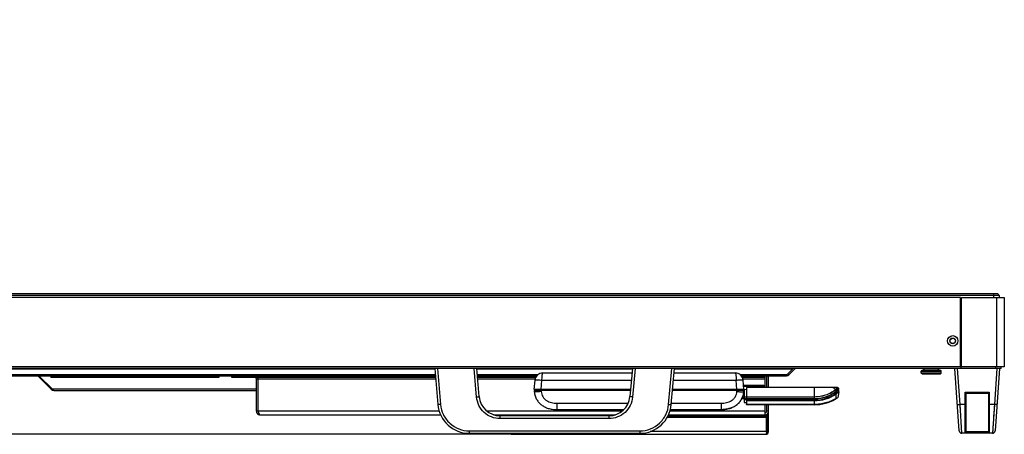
# Model space of a CAD drawing. Header units: millimetres. Extents: x -7199 to 1146, y -2825 to 3623.
# Tile 25 of 35: x -4019 to -3456, y 1708 to 1945. Entities that reach past the tile are written whole.
import ezdxf

# ---------------------------------------------------------------- set-up
doc = ezdxf.new("R2010")
doc.units = ezdxf.units.MM
doc.header["$LTSCALE"] = 65.395
doc.header["$PDSIZE"] = 0.05
doc.layers.get('0').update_dxf_attribs({"linetype": 'CONTINUOUS'})
doc.layers.get('Defpoints').update_dxf_attribs({"linetype": 'CONTINUOUS'})
doc.layers.add('00_COMPONENTS', color=7, linetype='CONTINUOUS')
doc.layers.add('02___PRT_ALL_AXES', color=7, linetype='CONTINUOUS')
doc.styles.get("Standard").update_dxf_attribs({"font": 'calibril.ttf'})
doc.dimstyles.new('ISO-25', dxfattribs={"dimtxt": 2.5, "dimasz": 2.5, "dimexe": 1.25, "dimexo": 0.625, "dimtad": 1, "dimtxsty": 'STANDARD', "dimcen": 2.5, "dimadec": 0, "dimazin": 0, "dimtfac": 1, "dimtmove": 0, "dimatfit": 3, "dimfxl": 1, "dimarcsym": 0})

# ---------------------------------------------------------------- blocks, each defined once
blk = doc.blocks.new('*D9')
at = {"color": 3, "lineweight": -2}
for p, q in [((-5555.74, 1787.85), (-5555.74, 1944.61)), ((-5378.97, 1787.85), (-5556.99, 1787.85)), ((-5555.74, 1772.85), (-5555.74, 1722.66)), ((-3737.97, 1707.66), (-5556.99, 1707.66))]:
    blk.add_line(p, q, dxfattribs=at)
at = {"color": 3}
for points in [[(-5553.24, 1772.85), (-5558.24, 1772.85), (-5555.74, 1787.85)], [(-5558.24, 1722.66), (-5553.24, 1722.66), (-5555.74, 1707.66)]]:
    blk.add_solid(points, dxfattribs=at)
at = {"layer": 'Defpoints', "color": 0}
for p in [(-5378.34, 1787.85), (-5555.74, 1707.66), (-3737.34, 1707.66)]:
    blk.add_point(p, dxfattribs=at)
at = {"color": 2, "insert": (-5573.82, 1873.73), "char_height": 20, "attachment_point": 5, "rotation": 90}
blk.add_mtext('80  [3,157]', dxfattribs=at)

msp = doc.modelspace()

# ---------------------------------------------------------------- linework, layer by layer
at = {"linetype": 'Continuous'}
for p, q in [((-3481.14, 1785.85), (-5359.34, 1785.85)), ((-3481.14, 1746.25), (-3481.14, 1785.85)), ((-3480.64, 1785.85), (-3456.14, 1785.85)), ((-3480.64, 1746.25), (-3480.64, 1785.85)), ((-3460.64, 1785.85), (-3460.64, 1746.25)), ((-3456.14, 1785.85), (-3456.14, 1746.25)), ((-3481.14, 1765.05), (-3480.64, 1765.05)), ((-3481.14, 1746.25), (-5359.34, 1746.25)), ((-3781.74, 1745.25), (-3779.95, 1724.68)), ((-3780.25, 1745.25), (-3778.45, 1724.71)), ((-3757.84, 1728.97), (-3759.26, 1745.25)), ((-3756.34, 1729.2), (-3757.74, 1745.25)), ((-3668.74, 1745.25), (-3670.15, 1729.2)), ((-3667.23, 1745.25), (-3668.65, 1728.97)), ((-3648.04, 1724.71), (-3646.24, 1745.25)), ((-3646.54, 1724.68), (-3644.74, 1745.25)), ((-3500.45, 1744.95), (-3500.45, 1745.25)), ((-3495.45, 1744.95), (-3500.45, 1744.95)), ((-3495.45, 1744.95), (-3495.45, 1745.25)), ((-3481.91, 1709.64), (-3484.39, 1745.25)), ((-3481.46, 1724.68), (-3482.9, 1745.25)), ((-3456.14, 1746.25), (-3480.64, 1746.25)), ((-3460.39, 1745.25), (-3461.83, 1724.68)), ((-3458.89, 1745.25), (-3461.38, 1709.64)), ((-4000.95, 1733.38), (-4008.71, 1741.14)), ((-4000.24, 1733.38), (-4008, 1741.14)), ((-4001.24, 1741.14), (-4001.24, 1740.14)), ((-3905.24, 1740.14), (-4001.24, 1740.14)), ((-3997.24, 1741.14), (-3997.24, 1740.14)), ((-3964.99, 1740.14), (-3964.99, 1741.14)), ((-3960.24, 1740.14), (-3960.24, 1741.14)), ((-3955.49, 1741.14), (-3955.49, 1740.14)), ((-3950.99, 1741.14), (-3950.99, 1740.14)), ((-3946.24, 1741.14), (-3946.24, 1740.14)), ((-3941.49, 1741.14), (-3941.49, 1740.14)), ((-3909.24, 1741.14), (-3909.24, 1740.14)), ((-3905.24, 1741.14), (-3905.24, 1740.14)), ((-3897.74, 1740.15), (-3897.74, 1741.14)), ((-3781.3, 1740.15), (-3897.74, 1740.15)), ((-3894.74, 1740.15), (-3894.74, 1741.14)), ((-3882.74, 1720.85), (-3882.74, 1741.14)), ((-3724.02, 1740.15), (-3757.3, 1740.15)), ((-3719.95, 1742.75), (-3668.96, 1742.75)), ((-3644.96, 1742.75), (-3609.94, 1742.75)), ((-3592.94, 1740.15), (-3605.87, 1740.15)), ((-3595.94, 1740.15), (-3595.94, 1741.14)), ((-3592.94, 1734.37), (-3592.94, 1741.14)), ((-3591.94, 1734.37), (-3591.94, 1741.14)), ((-3590.94, 1734.37), (-3590.94, 1741.14)), ((-3503.7, 1743.68), (-3492.2, 1743.68)), ((-3503.7, 1742.75), (-3503.7, 1743.68)), ((-3503.7, 1742.75), (-3492.2, 1742.75)), ((-3503.58, 1742.52), (-3492.31, 1742.52)), ((-3503.17, 1742.21), (-3503.58, 1742.52)), ((-3503.38, 1744.15), (-3492.52, 1744.15)), ((-3503.17, 1742.21), (-3492.72, 1742.21)), ((-3493.01, 1742.11), (-3502.88, 1742.11)), ((-3492.72, 1742.21), (-3492.31, 1742.52)), ((-3492.2, 1742.75), (-3492.2, 1743.68)), ((-4000.6, 1733.73), (-4000.95, 1733.38)), ((-3781.21, 1739.15), (-3883.74, 1739.15)), ((-3883.74, 1720.85), (-3883.74, 1739.15)), ((-3724.35, 1739.15), (-3757.21, 1739.15)), ((-3724.9, 1733.25), (-3724.43, 1738.64)), ((-3720.92, 1733.25), (-3720.44, 1738.64)), ((-3720.44, 1738.64), (-3669.32, 1738.64)), ((-3645.32, 1738.64), (-3609.45, 1738.64)), ((-3608.97, 1733.25), (-3609.45, 1738.64)), ((-3592.94, 1739.15), (-3605.54, 1739.15)), ((-3604.99, 1733.25), (-3605.46, 1738.64)), ((-3605.2, 1735.65), (-3593.82, 1735.65)), ((-3593.62, 1735.05), (-3605.15, 1735.05)), ((-3603.45, 1734.17), (-3603.45, 1728.07)), ((-3551.51, 1734.37), (-3603.25, 1734.37)), ((-3603.25, 1728.07), (-3603.25, 1734.37)), ((-3593.82, 1735.65), (-3593.62, 1735.55)), ((-3593.82, 1734.37), (-3593.82, 1735.65)), ((-3593.62, 1734.37), (-3593.62, 1735.55)), ((-3564.7, 1728.98), (-3564.7, 1734.37)), ((-3550.74, 1733.47), (-3550.95, 1733.99)), ((-3883.74, 1733.38), (-4000.24, 1733.38)), ((-3999.54, 1732.79), (-3883.74, 1732.79)), ((-3669.84, 1732.75), (-3724.94, 1732.75)), ((-3724.94, 1732.75), (-3724.89, 1732.12)), ((-3669.79, 1733.25), (-3724.9, 1733.25)), ((-3724.44, 1732.75), (-3724.45, 1733.25)), ((-3720.96, 1732.75), (-3720.96, 1733.25)), ((-3720.96, 1732.75), (-3720.9, 1732.12)), ((-3604.94, 1732.75), (-3645.84, 1732.75)), ((-3604.99, 1733.25), (-3645.79, 1733.25)), ((-3608.99, 1732.12), (-3608.93, 1732.75)), ((-3608.93, 1732.75), (-3608.93, 1733.25)), ((-3606.11, 1728.12), (-3604.95, 1728.12)), ((-3605.88, 1728.62), (-3604.95, 1728.62)), ((-3605.44, 1732.75), (-3605.44, 1733.25)), ((-3605.04, 1731.75), (-3604.95, 1731.75)), ((-3605, 1732.12), (-3604.94, 1732.75)), ((-3604.95, 1732.32), (-3604.98, 1732.32)), ((-3603.45, 1733.2), (-3604.95, 1733.17)), ((-3604.95, 1733.17), (-3604.95, 1732.75)), ((-3604.95, 1732.62), (-3604.95, 1728.07)), ((-3603.45, 1728.88), (-3604.95, 1728.88)), ((-3604.95, 1728.07), (-3564.7, 1728.07)), ((-3564.83, 1728.97), (-3603.25, 1728.97)), ((-3592.94, 1727.87), (-3592.94, 1728.07)), ((-3591.94, 1727.87), (-3591.94, 1728.07)), ((-3590.94, 1727.87), (-3590.94, 1728.07)), ((-3564.7, 1728.07), (-3564.7, 1728.97)), ((-3552.6, 1732.94), (-3552.74, 1733.13)), ((-3552.34, 1732.16), (-3552.6, 1732.94)), ((-3552.31, 1730.7), (-3552.45, 1730.91)), ((-3552.34, 1728.12), (-3552.31, 1730.7)), ((-3552.31, 1731.02), (-3552.31, 1731.94)), ((-3550.78, 1731.97), (-3551.31, 1728.76)), ((-3550.78, 1732.01), (-3550.71, 1733.23)), ((-3550.78, 1731.97), (-3550.78, 1731.97)), ((-3478.54, 1731.71), (-3464.74, 1731.71)), ((-3478.54, 1708.62), (-3478.54, 1731.71)), ((-3478.05, 1731.25), (-3465.24, 1731.25)), ((-3478.04, 1709.22), (-3478.04, 1731.25)), ((-3465.24, 1731.25), (-3465.24, 1709.22)), ((-3464.74, 1731.71), (-3464.74, 1708.62)), ((-3711.94, 1725.4), (-3671.13, 1725.4)), ((-3711.94, 1725.4), (-3711.94, 1721.75)), ((-3646.48, 1725.4), (-3617.95, 1725.4)), ((-3617.95, 1725.4), (-3617.95, 1721.75)), ((-3603.25, 1727.87), (-3604.95, 1727.87)), ((-3604.95, 1727.87), (-3604.95, 1725.77)), ((-3604.95, 1727.46), (-3603.45, 1727.45)), ((-3604.95, 1725.77), (-3603.45, 1725.75)), ((-3603.45, 1727.87), (-3603.45, 1724.77)), ((-3603.25, 1727.87), (-3564.7, 1727.87)), ((-3603.25, 1724.57), (-3603.25, 1727.87)), ((-3603.25, 1727.11), (-3564.7, 1727.11)), ((-3564.7, 1726.87), (-3603.25, 1726.87)), ((-3564.7, 1724.71), (-3603.25, 1724.71)), ((-3564.7, 1724.57), (-3603.25, 1724.57)), ((-3592.94, 1718.85), (-3592.94, 1724.57)), ((-3591.94, 1720.85), (-3591.94, 1724.57)), ((-3590.94, 1709.26), (-3590.94, 1724.57)), ((-3564.7, 1724.57), (-3564.7, 1727.87)), ((-3552.28, 1728), (-3552.62, 1727.8)), ((-3478.54, 1724.68), (-3481.46, 1724.68)), ((-3480.41, 1708.25), (-3481.46, 1724.68)), ((-3461.83, 1724.68), (-3464.74, 1724.68)), ((-3461.83, 1724.68), (-3462.88, 1708.25)), ((-3779.18, 1720.85), (-3883.74, 1720.85)), ((-3881.74, 1718.85), (-3778.42, 1718.85)), ((-3674.65, 1720.85), (-3751.84, 1720.85)), ((-3748.12, 1718.85), (-3678.37, 1718.85)), ((-3682.1, 1718.25), (-3744.39, 1718.25)), ((-3744.39, 1716.64), (-3744.39, 1718.25)), ((-3738.14, 1718.85), (-3738.14, 1718.25)), ((-3737.86, 1718.85), (-3737.86, 1718.25)), ((-3711.94, 1721.75), (-3673.64, 1721.75)), ((-3682.1, 1716.64), (-3682.1, 1718.25)), ((-3592.03, 1717.26), (-3648.88, 1717.26)), ((-3592.03, 1718.06), (-3648.44, 1718.06)), ((-3648.07, 1718.85), (-3592.94, 1718.85)), ((-3592.94, 1720.85), (-3647.31, 1720.85)), ((-3647.05, 1721.75), (-3617.95, 1721.75)), ((-3595.03, 1718.06), (-3595.03, 1718.85)), ((-3592.7, 1718.86), (-3592.03, 1718.86)), ((-3592.03, 1709.26), (-3592.03, 1718.86)), ((-3590.94, 1720.85), (-3591.94, 1720.85)), ((-3591.94, 1713.25), (-3591.94, 1719.12)), ((-3591.74, 1717.25), (-3591.94, 1717.25)), ((-3590.94, 1718.86), (-3591.74, 1718.86)), ((-3591.74, 1718.86), (-3591.74, 1709.26)), ((-3682.1, 1716.64), (-3744.39, 1716.64)), ((-3591.95, 1715.26), (-3592.03, 1715.26)), ((-3592.03, 1714.25), (-3591.95, 1714.25)), ((-3591.74, 1713.25), (-3591.94, 1713.25)), ((-3762.01, 1709.64), (-3664.48, 1709.64)), ((-3762.01, 1709.64), (-3762.01, 1708.25)), ((-3762.01, 1708.25), (-3664.48, 1708.25)), ((-3737.34, 1707.66), (-3592.54, 1707.66)), ((-3664.48, 1709.64), (-3664.48, 1708.25)), ((-3592.03, 1709.26), (-3658.52, 1709.26)), ((-3591.74, 1709.26), (-3590.94, 1709.26)), ((-3480.44, 1708.78), (-3480.5, 1709.71)), ((-3462.88, 1708.25), (-3480.41, 1708.25)), ((-3464.74, 1708.62), (-3478.54, 1708.62)), ((-3465.23, 1709.11), (-3478.06, 1709.11)), ((-3462.78, 1709.83), (-3462.84, 1708.83))]:
    msp.add_line(p, q, dxfattribs=at)
for points in [[(-3481.27, 1721.65), (-3481.36, 1723.15), (-3481.46, 1724.68)], [(-3461.83, 1724.68), (-3461.92, 1723.2), (-3462.02, 1721.75), (-3462.11, 1720.35)], [(-3462.11, 1720.35), (-3462.28, 1717.68), (-3462.36, 1716.42)], [(-3462.51, 1714.11), (-3462.57, 1713.06), (-3462.63, 1712.11), (-3462.69, 1711.25), (-3462.74, 1710.49)], [(-3480.41, 1708.25), (-3480.41, 1708.31), (-3480.42, 1708.49)]]:
    msp.add_lwpolyline(points, dxfattribs=at)
for radius in [3, 1.6, 1.5]:
    msp.add_circle((-3485.64, 1761.05), radius, dxfattribs=at)
for centre, radius, start, end in [((-3497.95, 1730.05), 15.11, 99.5247, 111.0625), ((-3497.95, 1730.05), 15.11, 68.9375, 80.4753), ((-3884.74, 1739.15), 1, 0, 90), ((-3884.74, 1739.15), 2, 0, 30), ((-3719.95, 1738.25), 4.5, 90, 175), ((-3609.94, 1738.25), 4.5, 5, 90), ((-3503.2, 1743.68), 0.5, 111.0625, 180), ((-3503.4, 1742.75), 0.3, 180, 231.2123), ((-3502.88, 1742.61), 0.5, 234.4855, 270), ((-3493.01, 1742.61), 0.5, 270, 305.5145), ((-3492.7, 1743.68), 0.5, 0, 68.9375), ((-3492.5, 1742.75), 0.3, 308.7877, 0), ((-3603.25, 1734.17), 0.2, 90, 180), ((-3551.51, 1733.77), 0.6, 21.3644, 90), ((-3999.54, 1734.79), 2, 225, 270), ((-3744.39, 1730.25), 12, 185, 270), ((-3712.92, 1733.16), 12.02, 184.9957, 186.7333), ((-3682.1, 1730.25), 12, 270, 355), ((-3565.62, 1748.89), 19.93, 272.282, 272.6344), ((-3564.7, 1748.82), 20.75, 270, 312.2897), ((-3564.7, 1748.82), 20.95, 270, 311.9101), ((-3564.7, 1748.8), 21.68, 269.9916, 304.4145), ((-3564.71, 1748.83), 21.96, 270.0056, 304.3725), ((-3553.19, 1733.69), 0.723, 309.1887, 311.6705), ((-3578.03, 1713.6), 31.98, 37.2428, 37.678), ((-3553.28, 1734.08), 1.33, 300.7256, 302.5322), ((-3514.45, 1763.68), 49.99, 220.7873, 221.0864), ((-3564.7, 1748.82), 24.25, 300.8378, 303.0253), ((-3551.71, 1728.83), 0.4, 303.0253, 350.5806), ((-3551.18, 1732.03), 0.4, 350.5806, 357), ((-3551.17, 1732.03), 0.398, 350.3478, 356.9982), ((-3762.01, 1726.25), 18, 185, 270), ((-3664.48, 1726.25), 18, 270, 355), ((-3603.25, 1724.77), 0.2, 180, 270), ((-3564.7, 1748.82), 24.25, 270, 300.0115), ((-3881.74, 1720.85), 2, 180, 270), ((-3881.74, 1720.85), 1, 180, 215.7919), ((-3711.94, 1740.11), 18.36, 267.1536, 270.0157), ((-3617.95, 1740.11), 18.36, 269.9843, 272.8464), ((-3592.94, 1720.85), 2, 270, 0), ((-3592.94, 1720.85), 1, 270, 0), ((-3737.34, 1709.26), 1.6, 219.4185, 270), ((-3592.54, 1709.26), 1.6, 270, 0), ((-3592.54, 1709.26), 0.8, 297.1968, 0), ((-3480.41, 1709.75), 1.5, 184, 270), ((-3478.57, 1709.22), 0.529, 347.9033, 359.9878), ((-3464.72, 1709.22), 0.529, 180.0122, 192.0967), ((-3462.88, 1709.75), 1.5, 270, 356)]:
    msp.add_arc(centre, radius, start, end, dxfattribs=at)
for points, knots in [([(-3720.44, 1738.64), (-3720.44, 1738.78), (-3720.44, 1739.32), (-3720.42, 1739.85), (-3720.39, 1740.25)], [0, 0, 0, 0, 0.25871, 1, 1, 1, 1]), ([(-3720.39, 1740.25), (-3720.38, 1740.59), (-3720.34, 1741.08), (-3720.27, 1741.69), (-3720.22, 1742.05), (-3720.16, 1742.34), (-3720.1, 1742.54), (-3720.05, 1742.65), (-3720.02, 1742.7), (-3719.99, 1742.74), (-3719.96, 1742.75), (-3719.95, 1742.75)], [0, 0, 0, 0, 0.399778, 0.567884, 0.710623, 0.825608, 0.911273, 0.943059, 0.967624, 0.985681, 1, 1, 1, 1]), ([(-3609.94, 1742.75), (-3609.93, 1742.75), (-3609.91, 1742.74), (-3609.88, 1742.71), (-3609.85, 1742.67), (-3609.82, 1742.61), (-3609.79, 1742.53), (-3609.75, 1742.4), (-3609.7, 1742.19), (-3609.65, 1741.9), (-3609.58, 1741.4), (-3609.55, 1741), (-3609.52, 1740.71)], [0, 0, 0, 0, 0.015518, 0.034244, 0.058968, 0.090616, 0.129391, 0.175357, 0.288782, 0.430003, 0.597225, 1, 1, 1, 1]), ([(-3609.52, 1740.71), (-3609.51, 1740.55), (-3609.47, 1739.86), (-3609.45, 1739.17), (-3609.45, 1738.64)], [0, 0, 0, 0, 0.232129, 1, 1, 1, 1]), ([(-3724.43, 1738.64), (-3724.43, 1738.66), (-3724.39, 1738.69), (-3724.34, 1738.7), (-3724.25, 1738.73), (-3724.09, 1738.75), (-3723.86, 1738.77), (-3723.56, 1738.78), (-3723.07, 1738.79), (-3722.67, 1738.78), (-3722.39, 1738.77)], [0, 0, 0, 0, 0.027691, 0.051227, 0.082223, 0.167081, 0.281936, 0.425193, 0.594573, 1, 1, 1, 1]), ([(-3722.39, 1738.77), (-3722.24, 1738.76), (-3721.59, 1738.73), (-3720.94, 1738.68), (-3720.44, 1738.64)], [0, 0, 0, 0, 0.235135, 1, 1, 1, 1]), ([(-3609.45, 1738.64), (-3609.28, 1738.66), (-3608.63, 1738.71), (-3607.98, 1738.75), (-3607.5, 1738.77)], [0, 0, 0, 0, 0.260783, 1, 1, 1, 1]), ([(-3607.5, 1738.77), (-3607.22, 1738.78), (-3606.82, 1738.79), (-3606.33, 1738.78), (-3606.03, 1738.77), (-3605.8, 1738.75), (-3605.64, 1738.73), (-3605.55, 1738.7), (-3605.5, 1738.69), (-3605.46, 1738.66), (-3605.46, 1738.64)], [0, 0, 0, 0, 0.405415, 0.574797, 0.718058, 0.832919, 0.917779, 0.948777, 0.972313, 1, 1, 1, 1]), ([(-3552.71, 1733.15), (-3552.85, 1733.32), (-3553.11, 1733.62), (-3553.53, 1734), (-3553.89, 1734.23), (-3554.18, 1734.35), (-3554.33, 1734.37), (-3554.4, 1734.37)], [0, 0, 0, 0, 0.300457, 0.563773, 0.794949, 0.900491, 1, 1, 1, 1]), ([(-3552.71, 1733.15), (-3552.57, 1733.28), (-3552.36, 1733.48), (-3552.1, 1733.74), (-3551.92, 1733.92), (-3551.78, 1734.08), (-3551.66, 1734.2), (-3551.58, 1734.29), (-3551.54, 1734.34), (-3551.53, 1734.35), (-3551.52, 1734.36)], [0, 0, 0, 0, 0.3457, 0.506762, 0.654206, 0.782775, 0.887126, 0.961438, 0.985437, 1, 1, 1, 1]), ([(-3550.98, 1733.95), (-3551.01, 1733.93), (-3551.09, 1733.88), (-3551.3, 1733.75), (-3551.63, 1733.55), (-3552.08, 1733.27), (-3552.4, 1733.06), (-3552.57, 1732.96)], [0, 0, 0, 0, 0.060038, 0.149572, 0.392026, 0.684794, 1, 1, 1, 1]), ([(-3551.52, 1734.36), (-3551.4, 1734.37), (-3551.15, 1734.3), (-3550.99, 1734.1), (-3550.94, 1733.98)], [0, 0, 0, 0, 0.500834, 1, 1, 1, 1]), ([(-3550.94, 1733.98), (-3550.94, 1733.98), (-3550.96, 1733.96), (-3550.97, 1733.96), (-3550.98, 1733.95)], [0, 0, 0, 0, 0.301812, 1, 1, 1, 1]), ([(-4000.24, 1733.38), (-4000.19, 1733.29), (-4000.08, 1733.14), (-3999.91, 1732.95), (-3999.73, 1732.83), (-3999.6, 1732.79), (-3999.54, 1732.79)], [0, 0, 0, 0, 0.320516, 0.589148, 0.809983, 1, 1, 1, 1]), ([(-3757.84, 1728.97), (-3757.64, 1728.98), (-3757.37, 1729.01), (-3757.01, 1729.06), (-3756.79, 1729.09), (-3756.61, 1729.12), (-3756.46, 1729.15), (-3756.39, 1729.17), (-3756.34, 1729.19), (-3756.34, 1729.2)], [0, 0, 0, 0, 0.379516, 0.551228, 0.701945, 0.825995, 0.918612, 0.976634, 1, 1, 1, 1]), ([(-3744.39, 1716.64), (-3746.05, 1716.64), (-3749.4, 1717.27), (-3753.72, 1719.97), (-3756.78, 1724.03), (-3757.69, 1727.32), (-3757.84, 1728.97)], [0, 0, 0, 0, 0.250246, 0.500341, 0.750231, 1, 1, 1, 1]), ([(-3724.89, 1732.12), (-3724.85, 1731.65), (-3724.72, 1730.77), (-3724.3, 1729.19), (-3723.52, 1727.49), (-3722.27, 1725.78), (-3720.75, 1724.39), (-3718.97, 1723.27), (-3716.93, 1722.43), (-3714.62, 1721.89), (-3712.87, 1721.75), (-3711.94, 1721.75)], [0, 0, 0, 0, 0.0625, 0.125, 0.25, 0.375, 0.5, 0.625, 0.75, 0.875, 1, 1, 1, 1]), ([(-3720.9, 1732.12), (-3721.16, 1732.09), (-3721.67, 1732.05), (-3722.4, 1732.01), (-3723.08, 1731.98), (-3723.68, 1731.97), (-3724.17, 1731.98), (-3724.5, 1732), (-3724.7, 1732.03), (-3724.79, 1732.05), (-3724.84, 1732.07), (-3724.87, 1732.08), (-3724.89, 1732.1), (-3724.89, 1732.12)], [0, 0, 0, 0, 0.193135, 0.378676, 0.549652, 0.699626, 0.823016, 0.91536, 0.948915, 0.97381, 0.98307, 0.990326, 1, 1, 1, 1]), ([(-3720.9, 1732.12), (-3720.86, 1731.6), (-3720.67, 1730.58), (-3720.05, 1729.15), (-3719.1, 1727.91), (-3717.89, 1726.92), (-3716.51, 1726.2), (-3714.54, 1725.56), (-3712.97, 1725.4), (-3711.94, 1725.4)], [0, 0, 0, 0, 0.124729, 0.249454, 0.374272, 0.499269, 0.624434, 0.749719, 1, 1, 1, 1]), ([(-3668.65, 1728.97), (-3668.8, 1727.32), (-3669.71, 1724.04), (-3672.77, 1719.97), (-3677.09, 1717.27), (-3680.44, 1716.64), (-3682.1, 1716.64)], [0, 0, 0, 0, 0.249719, 0.499601, 0.749703, 1, 1, 1, 1]), ([(-3668.65, 1728.97), (-3668.85, 1728.98), (-3669.12, 1729.01), (-3669.48, 1729.06), (-3669.7, 1729.09), (-3669.88, 1729.12), (-3670.03, 1729.15), (-3670.1, 1729.17), (-3670.15, 1729.19), (-3670.15, 1729.2)], [0, 0, 0, 0, 0.379516, 0.551228, 0.701945, 0.825995, 0.918612, 0.976634, 1, 1, 1, 1]), ([(-3617.95, 1721.75), (-3617.02, 1721.75), (-3615.27, 1721.89), (-3612.96, 1722.43), (-3610.92, 1723.27), (-3609.14, 1724.39), (-3607.62, 1725.78), (-3606.37, 1727.49), (-3605.59, 1729.19), (-3605.17, 1730.77), (-3605.04, 1731.65), (-3605, 1732.12)], [0, 0, 0, 0, 0.125, 0.25, 0.375, 0.5, 0.625, 0.75, 0.875, 0.9375, 1, 1, 1, 1]), ([(-3617.95, 1725.4), (-3616.92, 1725.4), (-3615.35, 1725.56), (-3613.38, 1726.2), (-3612, 1726.92), (-3610.79, 1727.91), (-3609.84, 1729.15), (-3609.22, 1730.58), (-3609.03, 1731.6), (-3608.99, 1732.12)], [0, 0, 0, 0, 0.250274, 0.375552, 0.500713, 0.625708, 0.750529, 0.875261, 1, 1, 1, 1]), ([(-3608.99, 1732.12), (-3608.64, 1732.09), (-3607.97, 1732.04), (-3607.02, 1731.99), (-3606.21, 1731.97), (-3605.72, 1731.98), (-3605.51, 1731.99)], [0, 0, 0, 0, 0.300519, 0.579672, 0.818254, 1, 1, 1, 1]), ([(-3607.44, 1726.1), (-3607.01, 1726.61), (-3606.22, 1727.77), (-3605.37, 1729.76), (-3605.07, 1731.3), (-3605, 1732.12)], [0, 0, 0, 0, 0.304858, 0.652429, 1, 1, 1, 1]), ([(-3605.51, 1731.99), (-3605.44, 1732), (-3605.31, 1732.01), (-3605.17, 1732.03), (-3605.08, 1732.05), (-3605.03, 1732.07), (-3605, 1732.1), (-3605, 1732.12)], [0, 0, 0, 0, 0.40622, 0.706322, 0.816144, 0.899832, 1, 1, 1, 1]), ([(-3603.25, 1728.97), (-3603.28, 1728.97), (-3603.33, 1728.97), (-3603.38, 1728.97), (-3603.42, 1728.97), (-3603.44, 1728.97), (-3603.45, 1728.97), (-3603.45, 1728.96), (-3603.45, 1728.96)], [0, 0, 0, 0, 0.380341, 0.702986, 0.826836, 0.919375, 0.977102, 1, 1, 1, 1]), ([(-3552.74, 1733.13), (-3554.4, 1731.78), (-3558.25, 1729.68), (-3562.56, 1728.98), (-3564.7, 1728.98)], [0, 0, 0, 0, 0.499345, 1, 1, 1, 1]), ([(-3552.6, 1732.94), (-3553.04, 1732.62), (-3553.94, 1732.03), (-3555.36, 1731.24), (-3556.82, 1730.55), (-3558.84, 1729.79), (-3561.47, 1729.14), (-3563.63, 1728.97), (-3564.7, 1728.97)], [0, 0, 0, 0, 0.125016, 0.2501, 0.37514, 0.500183, 0.75009, 1, 1, 1, 1]), ([(-3552.34, 1728.12), (-3553.27, 1727.57), (-3555.2, 1726.58), (-3558.27, 1725.51), (-3561.46, 1724.85), (-3563.62, 1724.71), (-3564.7, 1724.71)], [0, 0, 0, 0, 0.25, 0.499999, 0.75, 1, 1, 1, 1]), ([(-3552.34, 1728.12), (-3552.27, 1728.16), (-3552.02, 1728.29), (-3551.77, 1728.43), (-3551.6, 1728.54)], [0, 0, 0, 0, 0.27271, 1, 1, 1, 1]), ([(-3552.27, 1728), (-3552.27, 1728), (-3552.27, 1728.01), (-3552.28, 1728.01), (-3552.28, 1728.02), (-3552.29, 1728.04), (-3552.31, 1728.08), (-3552.33, 1728.11), (-3552.34, 1728.12)], [0, 0, 0, 0, 0.016919, 0.066657, 0.148705, 0.262222, 0.578304, 1, 1, 1, 1]), ([(-3550.92, 1731.93), (-3551.12, 1731.8), (-3551.44, 1731.58), (-3551.9, 1731.28), (-3552.17, 1731.11), (-3552.31, 1731.02)], [0, 0, 0, 0, 0.427821, 0.705811, 1, 1, 1, 1]), ([(-3552.13, 1730.82), (-3552.05, 1730.89), (-3551.89, 1731.01), (-3551.66, 1731.2), (-3551.44, 1731.38), (-3551.24, 1731.55), (-3551.09, 1731.68), (-3550.98, 1731.77), (-3550.92, 1731.83), (-3550.86, 1731.88), (-3550.82, 1731.92), (-3550.8, 1731.95), (-3550.78, 1731.96), (-3550.78, 1731.97)], [0, 0, 0, 0, 0.173555, 0.343103, 0.504875, 0.654775, 0.78734, 0.844842, 0.894881, 0.936323, 0.968226, 0.989701, 1, 1, 1, 1]), ([(-3551.6, 1728.54), (-3551.56, 1728.56), (-3551.49, 1728.61), (-3551.4, 1728.67), (-3551.34, 1728.71), (-3551.32, 1728.75), (-3551.31, 1728.76)], [0, 0, 0, 0, 0.368464, 0.662911, 0.872013, 1, 1, 1, 1]), ([(-3550.81, 1732), (-3550.82, 1732), (-3550.85, 1731.97), (-3550.89, 1731.95), (-3550.92, 1731.93)], [0, 0, 0, 0, 0.183189, 1, 1, 1, 1]), ([(-3550.78, 1732.01), (-3550.78, 1732.01), (-3550.8, 1732.01), (-3550.8, 1732.01), (-3550.81, 1732)], [0, 0, 0, 0, 0.229206, 1, 1, 1, 1]), ([(-3478.05, 1731.25), (-3478.06, 1731.25), (-3478.08, 1731.27), (-3478.12, 1731.3), (-3478.17, 1731.35), (-3478.26, 1731.43), (-3478.39, 1731.55), (-3478.49, 1731.65), (-3478.54, 1731.71)], [0, 0, 0, 0, 0.037547, 0.118227, 0.23063, 0.364321, 0.669672, 1, 1, 1, 1]), ([(-3465.24, 1731.25), (-3465.23, 1731.25), (-3465.21, 1731.27), (-3465.17, 1731.3), (-3465.12, 1731.35), (-3465.03, 1731.43), (-3464.9, 1731.55), (-3464.8, 1731.65), (-3464.74, 1731.71)], [0, 0, 0, 0, 0.037547, 0.118227, 0.23063, 0.364321, 0.669672, 1, 1, 1, 1]), ([(-3778.45, 1724.71), (-3778.64, 1724.69), (-3778.92, 1724.67), (-3779.27, 1724.65), (-3779.49, 1724.64), (-3779.67, 1724.64), (-3779.82, 1724.65), (-3779.89, 1724.66), (-3779.94, 1724.67), (-3779.95, 1724.68)], [0, 0, 0, 0, 0.380393, 0.552089, 0.702622, 0.826415, 0.918791, 0.976653, 1, 1, 1, 1]), ([(-3778.45, 1724.71), (-3778.27, 1722.69), (-3777.16, 1718.68), (-3773.42, 1713.7), (-3768.14, 1710.41), (-3764.04, 1709.64), (-3762.01, 1709.64)], [0, 0, 0, 0, 0.249724, 0.499618, 0.749728, 1, 1, 1, 1]), ([(-3664.48, 1709.64), (-3662.45, 1709.64), (-3658.35, 1710.41), (-3653.07, 1713.7), (-3649.33, 1718.68), (-3648.22, 1722.69), (-3648.04, 1724.71)], [0, 0, 0, 0, 0.250247, 0.500356, 0.750254, 1, 1, 1, 1]), ([(-3648.04, 1724.71), (-3647.85, 1724.69), (-3647.57, 1724.67), (-3647.22, 1724.65), (-3647, 1724.64), (-3646.82, 1724.64), (-3646.67, 1724.65), (-3646.6, 1724.66), (-3646.55, 1724.67), (-3646.54, 1724.68)], [0, 0, 0, 0, 0.380393, 0.552089, 0.702622, 0.826415, 0.918791, 0.976653, 1, 1, 1, 1]), ([(-3611.76, 1722.94), (-3612.16, 1722.77), (-3613.27, 1722.36), (-3615.01, 1721.95), (-3616.44, 1721.8), (-3617.03, 1721.77)], [0, 0, 0, 0, 0.263736, 0.705703, 1, 1, 1, 1]), ([(-3609.35, 1724.31), (-3608.7, 1724.79), (-3608.05, 1725.38), (-3607.5, 1726.02), (-3607.44, 1726.1)], [0, 0, 0, 0, 0.889962, 1, 1, 1, 1]), ([(-3603.45, 1727.13), (-3603.45, 1727.12), (-3603.45, 1727.12), (-3603.44, 1727.12), (-3603.42, 1727.12), (-3603.38, 1727.12), (-3603.33, 1727.12), (-3603.28, 1727.11), (-3603.25, 1727.11)], [0, 0, 0, 0, 0.021707, 0.079154, 0.17169, 0.295693, 0.618929, 1, 1, 1, 1]), ([(-3603.25, 1726.87), (-3603.28, 1726.87), (-3603.33, 1726.88), (-3603.4, 1726.9), (-3603.44, 1726.95), (-3603.45, 1726.98), (-3603.45, 1727)], [0, 0, 0, 0, 0.293841, 0.564187, 0.797301, 1, 1, 1, 1]), ([(-3603.25, 1724.71), (-3603.28, 1724.71), (-3603.33, 1724.71), (-3603.4, 1724.74), (-3603.44, 1724.78), (-3603.45, 1724.82), (-3603.45, 1724.84)], [0, 0, 0, 0, 0.293841, 0.564187, 0.797301, 1, 1, 1, 1]), ([(-3482.96, 1724.71), (-3482.96, 1724.69), (-3482.91, 1724.67), (-3482.83, 1724.66), (-3482.69, 1724.65), (-3482.5, 1724.64), (-3482.28, 1724.64), (-3481.93, 1724.65), (-3481.65, 1724.67), (-3481.46, 1724.68)], [0, 0, 0, 0, 0.025354, 0.08381, 0.176267, 0.299838, 0.449934, 0.621041, 1, 1, 1, 1]), ([(-3478.54, 1724.68), (-3478.48, 1724.68), (-3478.36, 1724.68), (-3478.22, 1724.69), (-3478.13, 1724.7), (-3478.09, 1724.71), (-3478.06, 1724.71), (-3478.04, 1724.72), (-3478.04, 1724.72)], [0, 0, 0, 0, 0.378484, 0.699843, 0.823435, 0.916104, 0.974608, 1, 1, 1, 1]), ([(-3464.74, 1724.68), (-3464.81, 1724.68), (-3464.93, 1724.68), (-3465.07, 1724.69), (-3465.16, 1724.7), (-3465.2, 1724.71), (-3465.23, 1724.71), (-3465.24, 1724.72), (-3465.24, 1724.72)], [0, 0, 0, 0, 0.378484, 0.699843, 0.823435, 0.916104, 0.974608, 1, 1, 1, 1]), ([(-3460.33, 1724.71), (-3460.33, 1724.69), (-3460.38, 1724.67), (-3460.46, 1724.66), (-3460.6, 1724.65), (-3460.79, 1724.64), (-3461.01, 1724.64), (-3461.36, 1724.65), (-3461.64, 1724.67), (-3461.83, 1724.68)], [0, 0, 0, 0, 0.025354, 0.08381, 0.176267, 0.299838, 0.449934, 0.621041, 1, 1, 1, 1]), ([(-3882.74, 1720.85), (-3882.73, 1720.8), (-3882.67, 1720.6), (-3882.6, 1720.41), (-3882.56, 1720.26)], [0, 0, 0, 0, 0.253149, 1, 1, 1, 1]), ([(-3882.56, 1720.26), (-3882.49, 1720.07), (-3882.4, 1719.8), (-3882.26, 1719.46), (-3882.16, 1719.25), (-3882.06, 1719.08), (-3881.96, 1718.95), (-3881.86, 1718.87), (-3881.78, 1718.85), (-3881.74, 1718.85)], [0, 0, 0, 0, 0.358062, 0.514777, 0.65236, 0.768735, 0.86331, 0.938106, 1, 1, 1, 1]), ([(-3737.64, 1708.25), (-3737.61, 1708.17), (-3737.57, 1708.02), (-3737.51, 1707.85), (-3737.46, 1707.75), (-3737.42, 1707.7), (-3737.37, 1707.66), (-3737.34, 1707.66)], [0, 0, 0, 0, 0.380863, 0.675662, 0.788174, 0.877658, 1, 1, 1, 1]), ([(-3592.18, 1708.55), (-3592.21, 1708.43), (-3592.25, 1708.26), (-3592.31, 1708.04), (-3592.36, 1707.91), (-3592.4, 1707.81), (-3592.45, 1707.72), (-3592.51, 1707.66), (-3592.54, 1707.66)], [0, 0, 0, 0, 0.382214, 0.544563, 0.684082, 0.798922, 0.888394, 1, 1, 1, 1]), ([(-3592.03, 1709.26), (-3592.04, 1709.2), (-3592.09, 1708.97), (-3592.14, 1708.73), (-3592.18, 1708.55)], [0, 0, 0, 0, 0.258138, 1, 1, 1, 1]), ([(-3478.06, 1709.11), (-3478.08, 1708.98), (-3478.22, 1708.76), (-3478.44, 1708.64), (-3478.54, 1708.62)], [0, 0, 0, 0, 0.546839, 1, 1, 1, 1]), ([(-3465.23, 1709.11), (-3465.21, 1708.98), (-3465.07, 1708.76), (-3464.85, 1708.64), (-3464.74, 1708.62)], [0, 0, 0, 0, 0.546839, 1, 1, 1, 1])]:
    msp.add_open_spline(points, degree=3, knots=knots, dxfattribs=at)
for points in [[(-3551.52, 1734.36), (-3551.52, 1734.37), (-3551.51, 1734.37), (-3551.51, 1734.37)], [(-3564.7, 1728.97), (-3564.75, 1728.97), (-3564.79, 1728.97), (-3564.83, 1728.97)], [(-3552.31, 1731.02), (-3552.35, 1730.98), (-3552.4, 1730.94), (-3552.45, 1730.91)], [(-3552.31, 1730.7), (-3552.25, 1730.74), (-3552.19, 1730.78), (-3552.13, 1730.82)]]:
    msp.add_open_spline(points, degree=3, dxfattribs=at)
at = {"layer": '00_COMPONENTS', "linetype": 'Continuous'}
for p, q in [((-3459.14, 1787.05), (-5381.34, 1787.05)), ((-3459.94, 1787.85), (-5380.54, 1787.85)), ((-3462.14, 1785.85), (-3462.14, 1787.85)), ((-3459.14, 1787.05), (-3459.14, 1785.85)), ((-3481.14, 1771.45), (-3480.64, 1771.45)), ((-3480.64, 1771.16), (-3481.14, 1771.16)), ((-3481.14, 1770.74), (-3480.64, 1770.74)), ((-3481.14, 1770.45), (-3480.64, 1770.45)), ((-3481.14, 1767.95), (-3480.64, 1767.95)), ((-3480.64, 1766.95), (-3481.14, 1766.95))]:
    msp.add_line(p, q, dxfattribs=at)
for centre, radius, start, end in [((-3459.94, 1787.05), 0.8, 0, 90), ((-3479.24, 1776.05), 4.5, 108.1309, 114.9862), ((-3479.24, 1776.05), 3.7, 112.2373, 120.9102), ((-3479.24, 1776.05), 2.75, 120.6185, 133.7318), ((-3479.24, 1776.05), 2.55, 123.3135, 138.2031), ((-3479.24, 1776.05), 2.55, 221.8015, 236.6831), ((-3479.24, 1776.05), 2.75, 226.2666, 239.3865)]:
    msp.add_arc(centre, radius, start, end, dxfattribs=at)
at = {"layer": '02___PRT_ALL_AXES', "linetype": 'Continuous'}
for p, q in [((-3481.14, 1753.52), (-3480.64, 1753.52)), ((-3457.96, 1745.25), (-5382.53, 1745.25)), ((-3781.72, 1744.96), (-4351.77, 1744.96)), ((-3668.77, 1744.96), (-3757.72, 1744.96)), ((-3577.16, 1744.96), (-3644.77, 1744.96)), ((-3580.39, 1741.72), (-3577.16, 1744.96)), ((-3579.33, 1741.72), (-3576.1, 1744.96)), ((-3577.16, 1744.96), (-3577.16, 1745.25)), ((-3576.39, 1745.25), (-3576.1, 1744.96)), ((-3481.14, 1746.25), (-3480.64, 1746.25)), ((-3460.96, 1745.25), (-3460.96, 1746.25)), ((-3457.96, 1745.25), (-3457.96, 1746.25)), ((-4352.1, 1741.14), (-3781.39, 1741.14)), ((-3781.44, 1741.72), (-4352.05, 1741.72)), ((-3722.8, 1741.72), (-3757.44, 1741.72)), ((-3757.39, 1741.14), (-3723.39, 1741.14)), ((-3580.39, 1741.72), (-3607.09, 1741.72)), ((-3606.5, 1741.14), (-3580.74, 1741.14)), ((-3579.86, 1742.25), (-3579.33, 1741.72))]:
    msp.add_line(p, q, dxfattribs=at)
for centre, radius, start, end in [((-3575.39, 1744.25), 1, 90, 135), ((-3580.74, 1743.14), 2, 270, 315)]:
    msp.add_arc(centre, radius, start, end, dxfattribs=at)
msp.add_open_spline([(-3580.39, 1741.72), (-3580.42, 1741.64), (-3580.47, 1741.49), (-3580.54, 1741.32), (-3580.61, 1741.23), (-3580.66, 1741.17), (-3580.71, 1741.14), (-3580.74, 1741.14)], degree=3, knots=[0, 0, 0, 0, 0.371904, 0.660547, 0.7726, 0.864207, 1, 1, 1, 1], dxfattribs=at)

# ---------------------------------------------------------------- dimensions: what is measured, and where the dimension line sits
dim = msp.add_linear_dim(base=(-5555.74, 1707.66), p1=(-5378.34, 1787.85), p2=(-3737.34, 1707.66), angle=90, text='<> []', dimstyle='ISO-25', override={"dimtxt": 20, "dimasz": 15, "dimgap": 5, "dimdec": 0, "dimclrd": 3, "dimclre": 3, "dimclrt": 2, "dimadec": 1, "dimtp": 0.3, "dimtm": 0.3, "dimtofl": 0})
dim.commit()
dim.dimension.update_dxf_attribs({"geometry": '*D9', "text_midpoint": (-5555.74, 1873.73), "dimtype": 160})

doc.saveas('drawing.dxf')
